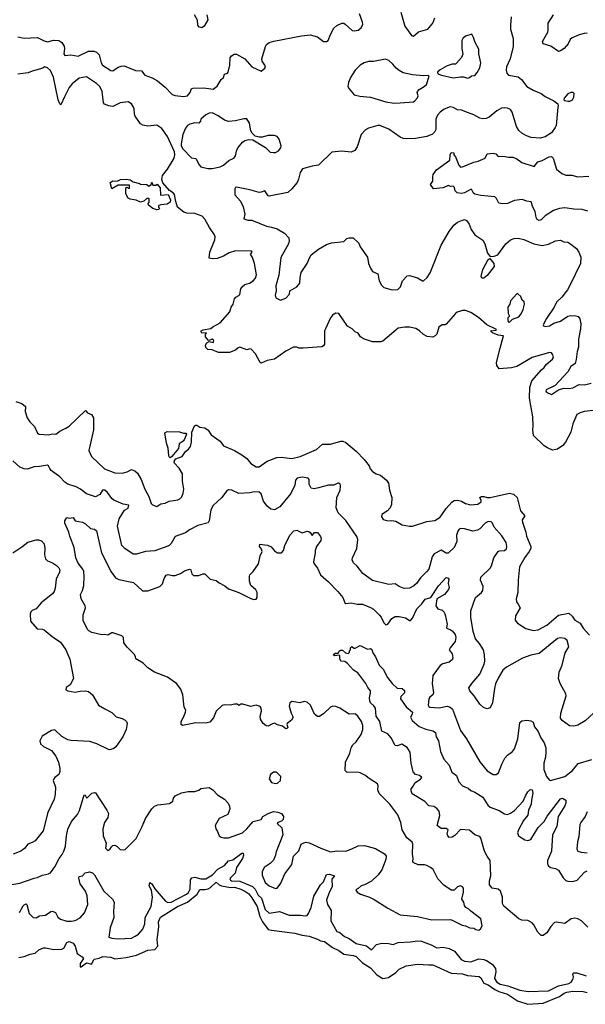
# Model space of a CAD drawing. Extents: x 2087054 to 2277909, y 548907 to 753496.
# Tile 183 of 256: x 2148092 to 2153627, y 629477 to 639108. Entities that reach past the tile are written whole.
import ezdxf

# ---------------------------------------------------------------- set-up
doc = ezdxf.new("R2010")
doc.units = 0

msp = doc.modelspace()

# ---------------------------------------------------------------- linework, layer by layer
at = {"layer": '0CON20XD'}
for points in [[(2148075, 638939.1), (2148135, 638927.8), (2148265.5, 638935.5), (2148331.3, 638901.3), (2148365, 638892.5), (2148423.1, 638906.9), (2148475, 638905.6), (2148505.5, 638885.5), (2148528.3, 638848.3), (2148532.3, 638825), (2148523.3, 638775), (2148535, 638759.2), (2148593.6, 638763.6), (2148665, 638752.2), (2148765, 638800), (2148820.2, 638800.2), (2148845, 638790.6), (2148870.6, 638765), (2148890.6, 638685), (2148902.2, 638662.2), (2148985, 638612), (2149005, 638608), (2149055, 638642.5), (2149085, 638654), (2149115, 638656), (2149225, 638610), (2149285, 638606.7), (2149317.5, 638565), (2149388.5, 638538.5), (2149439.3, 638509.3), (2149515, 638449.4), (2149585, 638378.2), (2149615, 638365.5), (2149695, 638355.6), (2149733.3, 638365), (2149760, 638395), (2149773.3, 638435), (2149785, 638440), (2149895, 638441.1), (2149985, 638428.6), (2150025, 638458), (2150065, 638524), (2150086.7, 638543.3), (2150095.7, 638574.3), (2150124.4, 638585.6), (2150132.5, 638595), (2150150, 638665), (2150150.8, 638735), (2150165, 638756.2), (2150189.5, 638770.5), (2150215, 638771.2), (2150293.8, 638725), (2150365, 638648), (2150456.1, 638603.9), (2150492.5, 638635), (2150496.2, 638645), (2150491.2, 638665), (2150465, 638702.5), (2150462.5, 638725), (2150497.1, 638845), (2150508.8, 638865), (2150533.3, 638885), (2150579.5, 638899.5), (2150849.7, 638950.3), (2150935, 638959.4), (2151005, 638939.2), (2151065, 638896), (2151095, 638893.8), (2151110, 638905), (2151131.9, 638965), (2151165, 639025.8), (2151195, 639052.5), (2151245, 639073.5), (2151265, 639073.1), (2151276.1, 639066.1), (2151345, 639002), (2151365, 638998), (2151405, 639006.2), (2151432.3, 639027.7), (2151450, 639065), (2151448, 639085), (2151416.9, 639165)], [(2149923, 639157), (2149933, 639107), (2149898, 639045), (2149875, 639028), (2149850, 639035), (2149836.7, 639055), (2149831.2, 639105), (2149804.5, 639154.5)], [(2152902.5, 639135), (2152893.1, 639055), (2152895.7, 639015), (2152922.2, 638925), (2152921.8, 638845), (2152890, 638725), (2152855, 638647.5), (2152851.2, 638615), (2152860, 638585), (2152876.2, 638566.2), (2152968.3, 638548.3), (2153001.7, 638521.7), (2153055.7, 638455.7), (2153115, 638418), (2153195, 638387.5), (2153235, 638358), (2153320, 638315), (2153357.5, 638285), (2153362.5, 638265), (2153357, 638253), (2153340, 638075), (2153333.1, 638055), (2153295, 638002.9), (2153235, 637963.3), (2153185, 637948.9), (2153096.6, 637956.6), (2153051.1, 637971.1), (2153005, 637997.5), (2152974.6, 638024.6), (2152954.2, 638065), (2152912, 638205), (2152895, 638230), (2152865, 638244.3), (2152835, 638247.3), (2152805, 638241.9), (2152762.4, 638217.6), (2152685, 638155.7), (2152655, 638141.9), (2152625, 638137.1), (2152595, 638144.4), (2152535, 638178.6), (2152475, 638201.9), (2152415, 638222.5), (2152375, 638227.5), (2152335, 638248.6), (2152305, 638255.6), (2152245, 638234.3), (2152205, 638204.3), (2152180.6, 638175), (2152165.6, 638135), (2152163.1, 638035), (2152152.1, 638007.9), (2152132.7, 637987.3), (2152075, 637964.2), (2151965, 637947.5), (2151875, 637942), (2151845, 637946), (2151815, 637960), (2151705, 638037.5), (2151615, 638072.9), (2151595, 638072.5), (2151504.2, 638045.8), (2151475, 638030), (2151433.8, 637985), (2151393.9, 637866.1), (2151370.7, 637829.3), (2151335, 637811.2), (2151245, 637822), (2151145, 637812.5), (2151015, 637686.7), (2150955, 637676.2), (2150860.8, 637649.2), (2150837.9, 637612.1), (2150821.3, 637548.7), (2150805.8, 637515), (2150756.4, 637453.6), (2150715, 637418), (2150535, 637381.2), (2150523.3, 637385), (2150490, 637435), (2150455, 637420), (2150435, 637419.2), (2150345, 637442.9), (2150215, 637468.8), (2150205, 637466.7), (2150196.7, 637455), (2150197.5, 637395), (2150253.6, 637333.6), (2150278.5, 637278.5), (2150294.3, 637205), (2150285, 637160), (2150325, 637148.6), (2150365, 637147.5), (2150507.6, 637087.6), (2150555, 637080.4), (2150612.4, 637062.4), (2150685, 637020), (2150725.6, 636975), (2150727.8, 636945), (2150721.4, 636915), (2150647, 636783), (2150629.3, 636610.7), (2150599.2, 636505), (2150603.3, 636455), (2150591.2, 636415), (2150599.3, 636389.3), (2150645, 636363.8), (2150697, 636383), (2150732.5, 636425), (2150736.7, 636455), (2150804.2, 636495.8), (2150835, 636530), (2150836, 636585), (2150846.2, 636635), (2150906.4, 636723.6), (2150930, 636785), (2150945, 636807.1), (2151014.7, 636865.3), (2151095, 636909.4), (2151144.5, 636925.5), (2151262.5, 636937.5), (2151292.7, 636967.3), (2151315, 636976.2), (2151355, 636973.3), (2151412.3, 636922.3), (2151423.8, 636885), (2151495.5, 636785.5), (2151506.1, 636723.9), (2151525, 636676.7), (2151545, 636646.7), (2151595, 636622.5), (2151608.8, 636555), (2151632.4, 636512.4), (2151655, 636490), (2151736.6, 636466.6), (2151791.9, 636468.1), (2151820, 636495), (2151836.4, 636553.6), (2151885, 636602.5), (2151905, 636607.5), (2151985, 636583.3), (2152034.1, 636554.1), (2152045, 636553.8), (2152078.8, 636585), (2152108.7, 636631.3), (2152217, 636903), (2152295, 637036.7), (2152340, 637100), (2152375, 637127.5), (2152425, 637148.6), (2152445, 637152.5), (2152463.2, 637143.2), (2152488.9, 637108.9), (2152509.1, 637055), (2152544.4, 637005), (2152625, 636952.5), (2152643.3, 636915), (2152668.6, 636825), (2152695, 636792.5), (2152733.9, 636793.9), (2152770.3, 636809.7), (2152849.2, 636915), (2152895.6, 636954.4), (2152930.3, 636969.7), (2152968.3, 636971.7), (2153025, 636959.2), (2153122.5, 636915), (2153205, 636900.8), (2153265, 636912.9), (2153335, 636943.8), (2153385, 636953.3), (2153416.1, 636936.1), (2153455, 636931.2), (2153472.3, 636922.3), (2153539.5, 636869.5), (2153563.8, 636835), (2153584, 636785), (2153577.9, 636722.1), (2153479.2, 636515), (2153450.8, 636465), (2153395.7, 636395), (2153343.4, 636346.6), (2153321.8, 636295), (2153246.9, 636185), (2153214.2, 636125), (2153216.7, 636115), (2153235, 636105.8), (2153275, 636113.3), (2153319.5, 636140.5), (2153385, 636158.9), (2153455, 636208.9), (2153485, 636215.5), (2153532.9, 636212.9), (2153556.2, 636205), (2153573.2, 636183.2), (2153582.4, 636132.4), (2153581.1, 636085), (2153561.2, 635985), (2153560.9, 635905), (2153546, 635864), (2153538.6, 635785), (2153528, 635745), (2153485, 635715.8), (2153456.9, 635665), (2153330.9, 635529.1), (2153245, 635487.1), (2153241.4, 635475), (2153246, 635465), (2153295, 635442.7), (2153365, 635487.8), (2153415, 635504.5), (2153468.3, 635501.7), (2153505, 635508.5), (2153565, 635541.1), (2153617.7, 635537.7), (2153685, 635551.9)], [(2151823.2, 639183.2), (2151862.2, 639045), (2151925, 638953.3), (2151945, 638947.5), (2151995, 638988.8), (2152085, 639016.2), (2152134.2, 639075), (2152153, 639127)], [(2153458.5, 638871.5), (2153421.2, 638825), (2153385, 638802.5), (2153365, 638797.5), (2153290.7, 638850.7), (2153215, 638871.2), (2153206.7, 638895), (2153259.2, 638985), (2153264, 639005), (2153261.9, 639075), (2153315, 639155.8)], [(2152475, 638536), (2152495, 638543.8), (2152512.3, 638557.7), (2152545, 638563.3), (2152569.1, 638590.9), (2152595, 638637.5), (2152603.8, 638685), (2152583.3, 638775), (2152585, 638820), (2152547.5, 638885), (2152533.8, 638935), (2152515, 638966.7), (2152455, 638948.8), (2152426.7, 638925), (2152420, 638905), (2152420, 638825), (2152428.3, 638771.7), (2152415, 638737.5), (2152366.4, 638683.6), (2152355, 638673.3), (2152325, 638673.8), (2152274.1, 638655.9), (2152205, 638617.5), (2152180, 638595), (2152185, 638580), (2152220, 638565), (2152335, 638539.2), (2152405, 638549.2), (2152435, 638549.2), (2152475, 638536)], [(2153645, 638977.5), (2153615, 638974.4), (2153565, 638960.5), (2153499.3, 638930.7), (2153478.6, 638915), (2153458.5, 638871.5)], [(2153704.1, 635284.1), (2153614.3, 635275.7), (2153575, 635263.8), (2153542.5, 635245), (2153504, 635155), (2153485.8, 635074.2), (2153432.7, 634977.3), (2153405.7, 634944.3), (2153355, 634908), (2153305, 634898.8), (2153255, 634922), (2153225, 634940), (2153120.7, 635040.7), (2153111.5, 635095), (2153116.7, 635135), (2153114.4, 635225), (2153079.4, 635405), (2153083.3, 635515), (2153103.1, 635575), (2153196.8, 635683.2), (2153225, 635706.7), (2153245, 635736.7), (2153305, 635786.2), (2153315.8, 635805), (2153309.7, 635829.7), (2153295, 635850), (2153275, 635853.3), (2153105, 635804.2), (2152955, 635715.8), (2152905, 635704.2), (2152785, 635692.5), (2152760, 635725), (2152758.8, 635755), (2152793.8, 635895), (2152827.5, 636017.5), (2152775, 636023.3), (2152720, 636045), (2152700, 636065), (2152755, 636070), (2152758.3, 636078.3), (2152663.9, 636123.9), (2152582.5, 636195), (2152507.5, 636245), (2152453.6, 636263.6), (2152425, 636263.3), (2152374.1, 636245.9), (2152355, 636233.3), (2152265, 636130), (2152255, 636123.3), (2152225, 636123.3), (2152195, 636100), (2152175, 636032.5), (2152157.5, 636015), (2152135, 636004.2), (2152080.9, 636010.9), (2152045, 636030), (2152005.8, 636065.8), (2151967.9, 636087.9), (2151905, 636100.8), (2151862.3, 636102.3), (2151795, 636090), (2151645, 635963.8), (2151625, 635958.8), (2151545, 635957.5), (2151455, 635988), (2151426.2, 636005), (2151405, 636042.5), (2151375, 636056.2), (2151345, 636083.3), (2151300.5, 636110.5), (2151213.9, 636233.9), (2151185, 636238.8), (2151153, 636217), (2151135, 636193.3), (2151084, 636085), (2151075.8, 636064.2), (2151074.3, 635935), (2151065, 635918), (2151050.3, 635909.7), (2150865, 635896), (2150825, 635896.7), (2150805, 635906.2), (2150770, 635905), (2150696.7, 635865), (2150585, 635786.7), (2150515, 635773.8), (2150455, 635750), (2150444, 635755), (2150399.1, 635839.1), (2150356.7, 635885), (2150345, 635888.8), (2150315, 635880), (2150245, 635904.2), (2150230.3, 635899.7), (2150203.8, 635875), (2150145, 635852.2), (2150036.4, 635853.6), (2149975, 635880), (2149933, 635883), (2149912.7, 635902.7), (2149911.2, 635925), (2149925, 635947.5), (2149945, 635960), (2149985, 635950), (2149991.7, 635971.7), (2149975, 635982.5), (2149945, 635970), (2149935, 635972.5), (2149911.4, 636005), (2149911.7, 636028.3), (2149920, 636045), (2149875, 636042.5), (2149866.7, 636055), (2149868.8, 636065), (2149887.5, 636075), (2149962.5, 636087.5), (2149982.5, 636105), (2150055.6, 636144.4), (2150148.3, 636251.7), (2150162.5, 636295), (2150180, 636325), (2150195, 636377.5), (2150206.7, 636395), (2150235, 636409.2), (2150245, 636421.2), (2150257.6, 636475), (2150268.8, 636495), (2150295, 636517.3), (2150339.8, 636530.2), (2150376.2, 636555), (2150401.2, 636578.8), (2150408, 636612), (2150388.9, 636725), (2150370.8, 636780.8), (2150350, 636815), (2150367.5, 636835), (2150360, 636845), (2150205, 636846.9), (2150143.4, 636826.6), (2150086.4, 636796.4), (2150025, 636771.4), (2149977.7, 636767.7), (2149947.5, 636775), (2149954.4, 636835.6), (2150001.2, 636955), (2150006, 636985), (2150000, 637005), (2149948.8, 637075), (2149905, 637157.5), (2149877.5, 637185), (2149805, 637211.2), (2149727, 637217), (2149700, 637225), (2149637.5, 637275), (2149619.4, 637329.4), (2149606.9, 637396.9), (2149595, 637414.2), (2149558.1, 637438.1), (2149493, 637513), (2149484, 637545), (2149491.1, 637585), (2149538, 637645), (2149602.5, 637755), (2149609.2, 637785), (2149605.7, 637815.7), (2149539.2, 637965), (2149483.8, 638045), (2149435, 638076), (2149345, 638066), (2149295.9, 638075.9), (2149275, 638090), (2149222.9, 638165), (2149215.8, 638185), (2149213.1, 638235), (2149205, 638253.8), (2149185.5, 638285.5), (2149155, 638306.2), (2149075, 638296), (2149005, 638260.5), (2148965, 638265.4), (2148920.7, 638280.7), (2148912.9, 638295), (2148899.4, 638405), (2148875.4, 638455.4), (2148845, 638485.7), (2148745, 638549.4), (2148675, 638537.5), (2148605, 638482), (2148578.1, 638445), (2148529.4, 638355), (2148495, 638276.7), (2148485, 638283.8), (2148467.9, 638325), (2148422.9, 638545), (2148395, 638610), (2148365, 638638.8), (2148335, 638646.2), (2148317.5, 638635), (2148215, 638605.7), (2148175, 638587.1), (2148075.7, 638574.3)], [(2151755, 638291.4), (2151815, 638293.8), (2151945, 638306.2), (2151960, 638315), (2151983.8, 638345), (2151991.2, 638365), (2151981.2, 638395), (2151985, 638407.5), (2152000, 638425), (2152051.2, 638455), (2152073.3, 638475), (2152100, 638555), (2152085, 638562.5), (2152045, 638558.8), (2151935, 638567.5), (2151845, 638590), (2151805, 638610), (2151774.5, 638634.5), (2151744.4, 638674.4), (2151705, 638708.8), (2151672.3, 638722.3), (2151555, 638698.6), (2151505, 638699.2), (2151464.4, 638685.6), (2151425, 638662), (2151374.2, 638615), (2151327.7, 638542.3), (2151308, 638495), (2151304, 638455), (2151315, 638433.3), (2151365, 638372.5), (2151420.5, 638360.5), (2151525, 638352), (2151674.4, 638304.4), (2151755, 638291.4)], [(2153455, 638310), (2153475, 638312.9), (2153500, 638325), (2153515, 638350), (2153517.5, 638385), (2153507, 638397), (2153485, 638396.7), (2153455, 638382.5), (2153418.3, 638341.7), (2153417.5, 638325), (2153425, 638317.5), (2153455, 638310)], [(2149934.1, 637654.1), (2149975, 637654.3), (2150055, 637669.4), (2150086, 637685), (2150140.2, 637729.8), (2150188, 637755), (2150203.2, 637776.8), (2150218.6, 637835), (2150230.9, 637859.1), (2150271.1, 637908.9), (2150295, 637926), (2150335, 637936.7), (2150375, 637933.3), (2150498.5, 637858.5), (2150543.1, 637813.1), (2150575, 637808), (2150595, 637810), (2150625, 637824), (2150647.5, 637855), (2150650.8, 637875), (2150630.7, 637940.7), (2150612.5, 637965), (2150585, 637976.7), (2150523.9, 637976.1), (2150465, 637960), (2150435, 637960), (2150395, 637970), (2150367, 637997), (2150355, 638020), (2150342.5, 638095), (2150315, 638137.5), (2150285, 638140), (2150205, 638120), (2150135, 638113.8), (2150095, 638126.2), (2150035, 638168.8), (2149975, 638195.8), (2149945.9, 638194.1), (2149915, 638176.7), (2149866.2, 638133.8), (2149860, 638115), (2149845, 638097.5), (2149805, 638100), (2149756.7, 638086.7), (2149735, 638073.3), (2149715, 638047.5), (2149690, 637985), (2149673.3, 637895), (2149673.3, 637875), (2149687.5, 637845), (2149775, 637756), (2149815, 637751.2), (2149847.9, 637687.9), (2149865, 637668.8), (2149934.1, 637654.1)], [(2153650, 637235), (2153595, 637250.5), (2153515, 637253.6), (2153425, 637268.9), (2153375, 637262.2), (2153315, 637242.9), (2153235, 637190.8), (2153195, 637151.1), (2153175, 637145.7), (2153155.5, 637155.5), (2153145, 637173.8), (2153137, 637233), (2153114.2, 637275), (2153096.4, 637326.4), (2153055, 637332), (2153008.3, 637348.3), (2152935, 637340), (2152865, 637311.2), (2152814.1, 637305.9), (2152781.2, 637315), (2152758.8, 637358.8), (2152742.5, 637375), (2152605, 637388.8), (2152545, 637402), (2152532.1, 637412.1), (2152517.5, 637445), (2152509.3, 637449.3), (2152445, 637415.7), (2152415, 637407.5), (2152372.5, 637415), (2152352.5, 637435), (2152347, 637467), (2152335, 637480), (2152308.3, 637478.3), (2152285, 637487.5), (2152235, 637462.5), (2152140, 637455), (2152112.5, 637495), (2152135, 637530), (2152133.3, 637575), (2152138.8, 637595), (2152169.7, 637640.3), (2152300, 637735), (2152303.3, 637785), (2152315, 637810), (2152340, 637805), (2152340, 637785), (2152357, 637767), (2152388.8, 637685), (2152405, 637666.7), (2152425, 637668.8), (2152535, 637713.8), (2152577.1, 637722.9), (2152646.9, 637753.1), (2152665, 637796.7), (2152725, 637804.2), (2152750, 637795), (2152775, 637771.2), (2152825, 637774.4), (2152875, 637764.3), (2152917.5, 637765), (2152956.6, 637746.6), (2153005, 637712.5), (2153125, 637672.5), (2153161.5, 637718.5), (2153205, 637730), (2153272.4, 637767.6), (2153295, 637770), (2153311.9, 637755), (2153345, 637646.2), (2153396.2, 637605), (2153435, 637588.5), (2153495, 637588.2), (2153555, 637571.8), (2153661.7, 637578.3)], [(2149435, 637247.5), (2149395, 637260), (2149353.3, 637295), (2149350.7, 637309.3), (2149360, 637325), (2149360, 637355), (2149355, 637360), (2149335, 637360), (2149307.5, 637332.5), (2149275, 637322.9), (2149232.3, 637342.3), (2149175, 637352.5), (2149155, 637363.8), (2149131.2, 637405), (2149130, 637465), (2149145, 637470), (2149155, 637460), (2149168.3, 637461.7), (2149168.3, 637488.3), (2149055, 637490), (2148995, 637452.5), (2148977.5, 637515), (2149005, 637531.2), (2149045, 637528), (2149080, 637545), (2149135, 637547.5), (2149175, 637542.5), (2149203.3, 637523.3), (2149265, 637507.5), (2149275, 637500), (2149337, 637497), (2149355, 637480), (2149380, 637495), (2149385, 637520), (2149395, 637490), (2149425, 637490), (2149438.3, 637498.3), (2149467.5, 637465), (2149471.7, 637391.7), (2149545, 637400), (2149568, 637345), (2149563.3, 637325), (2149535, 637302.5), (2149475, 637297.5), (2149455, 637290), (2149450, 637285), (2149450, 637275), (2149460, 637265), (2149455, 637252.5), (2149435, 637247.5)], [(2152635, 636580.4), (2152615, 636580.5), (2152608.4, 636595), (2152622.5, 636665), (2152675, 636763.3), (2152691.7, 636771.7), (2152732.5, 636725), (2152736.2, 636695), (2152666.2, 636605), (2152635, 636580.4)], [(2152885, 636150), (2152915, 636180), (2152975, 636203.3), (2152998.3, 636231.7), (2153018, 636275), (2153030, 636325), (2153027, 636347), (2153007.5, 636365), (2152995, 636400), (2152965, 636427.5), (2152955, 636427.5), (2152895, 636360), (2152887.5, 636325), (2152867.5, 636295), (2152872.5, 636235), (2152880, 636215), (2152880, 636205), (2152868.3, 636191.7), (2152867.5, 636175), (2152871.7, 636151.7), (2152885, 636150)], [(2148055, 635373.5), (2148113.5, 635353.5), (2148150, 635325), (2148147.5, 635275), (2148166.7, 635215), (2148193.3, 635175), (2148238.3, 635128.3), (2148267.5, 635065), (2148283, 635053), (2148375, 635046.2), (2148415, 635056), (2148446.1, 635053.9), (2148485, 635082.9), (2148545, 635111.9), (2148576.1, 635133.9), (2148735, 635286.7), (2148755, 635263.8), (2148795, 635247.5), (2148814.3, 635215), (2148815.6, 635095), (2148770, 634895), (2148794, 634835), (2148923.3, 634715), (2149025, 634676.2), (2149095, 634672), (2149145, 634684.2), (2149185, 634708.8), (2149220, 634695), (2149245, 634672.5), (2149281.2, 634611.2), (2149315.8, 634515.8), (2149355.9, 634445.9), (2149380, 634375), (2149393, 634363), (2149435, 634347.5), (2149475, 634371.2), (2149515, 634378), (2149555, 634398.6), (2149638.8, 634411.2), (2149658.8, 634421.2), (2149678.3, 634441.7), (2149692.7, 634477.3), (2149698, 634515), (2149686.2, 634595), (2149686.2, 634665), (2149653, 634723), (2149604.2, 634775), (2149607.1, 634795), (2149621.7, 634811.7), (2149682.7, 634837.3), (2149715, 634886.2), (2149742.7, 634907.3), (2149764, 634935), (2149774.2, 634975), (2149776.7, 635075), (2149804.3, 635135.7), (2149815, 635143.3), (2149825, 635143.3), (2149855, 635123.8), (2149905, 635117.5), (2149935, 635092.5), (2149966.1, 635046.1), (2150052.5, 634985), (2150085, 634940), (2150193.6, 634893.6), (2150265, 634851.2), (2150313.3, 634815), (2150355, 634766.7), (2150405, 634734), (2150435, 634736.2), (2150515, 634790), (2150610, 634825), (2150652.3, 634827.7), (2150755, 634815.6), (2150835.4, 634834.6), (2150995, 634903.3), (2151055, 634956.7), (2151135, 634955.8), (2151235, 634985.5), (2151255.4, 634985.4), (2151285, 634972.9), (2151388, 634885), (2151462.5, 634805), (2151511.2, 634745), (2151520, 634715), (2151545, 634687.5), (2151580, 634665), (2151623.6, 634653.6), (2151680, 634605), (2151702.5, 634575), (2151711.2, 634505), (2151732.5, 634435), (2151730, 634365), (2151717.5, 634335), (2151692.5, 634305), (2151635, 634270), (2151633.3, 634245), (2151648.3, 634218.3), (2151695, 634207.5), (2151735, 634210), (2151774, 634204), (2151835, 634166.2), (2151905, 634154.2), (2151935, 634155.8), (2152075, 634199.1), (2152155, 634209.4), (2152207.4, 634242.6), (2152264, 634326), (2152320.9, 634389.1), (2152345, 634404.2), (2152375, 634408), (2152415, 634398), (2152455, 634375.8), (2152504.5, 634364.5), (2152575, 634370.6), (2152607, 634393), (2152608.8, 634405), (2152593.3, 634435), (2152612.5, 634445), (2152632.5, 634445), (2152665, 634433.1), (2152695, 634433.3), (2152885, 634478), (2152925, 634466.2), (2152961.2, 634435), (2152992.5, 634305), (2153033.3, 634255), (2153008, 634215), (2153010.8, 634195), (2153046, 634095), (2153050, 634055), (2153093.3, 633955), (2153093.3, 633935), (2153076.7, 633905), (2153035, 633846.7), (2152982, 633755), (2152968, 633625), (2152966.2, 633505), (2152950, 633445), (2152952.5, 633415), (2152970.8, 633390.8), (2152988, 633355), (2152944.1, 633275.9), (2152941.2, 633235), (2152963.3, 633205), (2153045, 633153.3), (2153115, 633134.3), (2153165, 633140.6), (2153250.8, 633185), (2153365, 633283.1), (2153465, 633301.9), (2153497.8, 633275), (2153525, 633234.2), (2153575.5, 633205.5), (2153607, 633157), (2153667, 633087)], [(2149565, 634824.3), (2149555, 634831.2), (2149550.6, 634845), (2149546.4, 634916.4), (2149528.6, 634965), (2149511.7, 635068.3), (2149535, 635079.2), (2149655, 635078.1), (2149695, 635063.3), (2149717.5, 635065), (2149723, 635053), (2149705, 635003.8), (2149692, 634985), (2149651.9, 634958.1), (2149645, 634914), (2149582, 634835), (2149565, 634824.3)], [(2153705.6, 632324.4), (2153625, 632250), (2153555, 632208), (2153515, 632198), (2153472.3, 632202.3), (2153398.8, 632255), (2153383.8, 632276.2), (2153386, 632325), (2153438.6, 632495), (2153435.4, 632515.4), (2153381.4, 632615), (2153364.4, 632665), (2153371.8, 632725), (2153400.8, 632795), (2153429.1, 632915), (2153464.3, 632975), (2153449.4, 633035), (2153426.6, 633056.6), (2153385, 633060.9), (2153354, 633055), (2153175, 632908), (2153095, 632893.3), (2153012.9, 632862.9), (2152856.2, 632775), (2152821.2, 632745), (2152772.5, 632667.5), (2152748.6, 632611.4), (2152738.1, 632565), (2152718.8, 632425), (2152695, 632377.5), (2152665, 632366.7), (2152629.3, 632379.3), (2152595, 632413.3), (2152538.8, 632495), (2152496.2, 632545), (2152487.5, 632572.5), (2152516.2, 632615), (2152594.4, 632705.6), (2152637.1, 632805), (2152644.3, 632835), (2152641.4, 632895), (2152629.4, 632945), (2152592.2, 633005), (2152553.2, 633053.2), (2152529.2, 633125), (2152505.4, 633265.4), (2152506.4, 633325), (2152552.3, 633455), (2152611.4, 633505), (2152622.9, 633525), (2152628.6, 633565), (2152602.2, 633625), (2152605.5, 633655), (2152695, 633743.8), (2152707.8, 633765), (2152731.8, 633845), (2152774.7, 633905.3), (2152788.3, 633911.7), (2152837.5, 633915), (2152855, 633934.2), (2152859.5, 633955), (2152850.8, 633995), (2152809.1, 634059.1), (2152734, 634145), (2152717.5, 634185), (2152705, 634196.7), (2152675, 634198.6), (2152647.5, 634185), (2152595, 634129.2), (2152572.5, 634115), (2152525, 634105.7), (2152445, 634129.6), (2152409.4, 634130.6), (2152393.8, 634125), (2152379.2, 634105), (2152366.1, 634066.1), (2152370, 634005), (2152344.4, 633945), (2152285, 633890.8), (2152265, 633890.8), (2152215, 633920.6), (2152148.1, 633885), (2152128.5, 633855), (2152094.5, 633735), (2152073.9, 633706.1), (2152015, 633648.6), (2151975.6, 633595), (2151948.7, 633571.3), (2151905, 633548.9), (2151855, 633544.4), (2151803.7, 633563.7), (2151765, 633590), (2151705, 633584.2), (2151543.6, 633623.6), (2151450.2, 633690.2), (2151395, 633762.9), (2151357.5, 633795), (2151344.2, 633825), (2151347.5, 633845), (2151392.5, 633935), (2151400.5, 634025), (2151391.7, 634051.7), (2151285, 634208.5), (2151209.2, 634285), (2151187.5, 634335), (2151196, 634435), (2151229.2, 634505), (2151232.9, 634545), (2151227.4, 634567.4), (2151215, 634575.8), (2151205, 634574.2), (2151165, 634556.7), (2151115, 634554.4), (2151015, 634527.8), (2150975, 634519.2), (2150945, 634526.7), (2150924.2, 634565), (2150925, 634610), (2150915, 634623.3), (2150855, 634633.6), (2150808.8, 634625), (2150790.6, 634605), (2150785.5, 634555), (2150744.4, 634475), (2150637.2, 634342.8), (2150585, 634314), (2150550.3, 634320.3), (2150515, 634351.2), (2150478.5, 634398.5), (2150455, 634470), (2150436.7, 634486.7), (2150390.9, 634489.1), (2150345, 634480), (2150235.9, 634474.1), (2150167.5, 634505), (2150135, 634509.2), (2150115, 634497.1), (2150069.6, 634435), (2149987.1, 634355), (2149964.3, 634315), (2149946, 634205), (2149935, 634186.7), (2149835, 634159.2), (2149755, 634118.6), (2149715, 634090), (2149615, 634054), (2149574.3, 633985.7), (2149556.2, 633965), (2149541.7, 633958.3), (2149415, 633914.4), (2149325, 633906.5), (2149235, 633880), (2149201.3, 633881.3), (2149121.2, 633935), (2149091.9, 633965), (2149049.1, 634155), (2149065, 634225.8), (2149118.3, 634311.7), (2149155, 634331.2), (2149158.8, 634358.8), (2149105, 634368.1), (2149015, 634408.8), (2148994.5, 634425), (2148953.1, 634485), (2148925, 634505.6), (2148902, 634505), (2148875.4, 634464.6), (2148835, 634441.4), (2148745, 634470), (2148686.7, 634515), (2148645, 634537.5), (2148564.4, 634564.4), (2148533.2, 634583.2), (2148485, 634636), (2148400.3, 634700.3), (2148386.8, 634716.8), (2148375.6, 634745.6), (2148365, 634752.5), (2148285, 634738.2), (2148235, 634735.8), (2148165, 634711.9), (2148135, 634714.4), (2148095, 634731.9), (2148025, 634794.4)], [(2151660.4, 630950.4), (2151677.5, 630925), (2151674.2, 630894.2), (2151635, 630792), (2151600, 630745), (2151535, 630683.3), (2151465, 630646.2), (2151435, 630636.7), (2151405, 630610), (2151390, 630605), (2151382.5, 630595), (2151393.3, 630575), (2151426.7, 630555), (2151514.4, 630524.4), (2151561.2, 630501.2), (2151695, 630417.5), (2151815, 630354), (2151985, 630335.6), (2152125, 630302.9), (2152305, 630306.2), (2152325, 630302), (2152421.2, 630251.2), (2152455.7, 630245.7), (2152496, 630226), (2152535, 630222.5), (2152555, 630207.5), (2152585, 630202.5), (2152602.5, 630215), (2152617.5, 630245), (2152603.3, 630315), (2152505, 630388.8), (2152488, 630408), (2152456.7, 630425), (2152443.3, 630445), (2152436.7, 630475), (2152417.5, 630505), (2152433.8, 630575), (2152433.3, 630615), (2152425, 630627.5), (2152405, 630636.7), (2152377.5, 630625), (2152345, 630592.5), (2152315, 630594), (2152243.6, 630643.6), (2152183.3, 630705), (2152136.7, 630795), (2152112.5, 630815), (2152075, 630836.7), (2152053, 630843), (2151991.7, 630841.7), (2151942.5, 630865), (2151937.5, 630875), (2151942.5, 630905), (2151936.7, 630945), (2151940, 631045), (2151933.6, 631063.6), (2151881.2, 631105), (2151836, 631185), (2151822.5, 631255), (2151790.9, 631330.9), (2151713.3, 631435), (2151610.3, 631540.3), (2151598, 631575), (2151601.2, 631615), (2151593.6, 631633.6), (2151521.2, 631681.2), (2151501.2, 631691.2), (2151475.6, 631715.6), (2151425, 631740.8), (2151395, 631747.5), (2151296.4, 631746.4), (2151277.5, 631765), (2151278.8, 631845), (2151324.2, 631935), (2151334.4, 631985), (2151351.4, 632015), (2151385, 632045.8), (2151432.5, 632115), (2151450, 632165), (2151449.4, 632205), (2151435.6, 632245), (2151400, 632295), (2151375, 632317.5), (2151315, 632316), (2151224.2, 632374.2), (2151185, 632391.2), (2151156.4, 632393.6), (2151135, 632383.3), (2151067.3, 632322.7), (2151025, 632293.3), (2151005, 632293.3), (2150976.4, 632316.4), (2150936.2, 632405), (2150905, 632433.3), (2150875, 632438.8), (2150835, 632427.5), (2150755, 632439.4), (2150736.9, 632425), (2150729.5, 632395), (2150747.5, 632325), (2150768, 632285), (2150753.2, 632256.8), (2150710, 632225), (2150707.5, 632215), (2150716.2, 632185), (2150706.1, 632173.9), (2150695, 632172.5), (2150665, 632197.5), (2150615, 632210), (2150586.2, 632226.2), (2150565, 632221.2), (2150525, 632196.7), (2150505, 632201.2), (2150473.8, 632225), (2150450, 632265), (2150446, 632295), (2150457.5, 632345), (2150453.8, 632375), (2150445, 632390), (2150405, 632403.3), (2150355, 632391.2), (2150275, 632413.3), (2150255, 632412.5), (2150235, 632400), (2150221.7, 632411.7), (2150195, 632413.3), (2150155, 632402.5), (2150095, 632406.7), (2150075, 632400), (2150015, 632343.3), (2149989.7, 632280.3), (2149953.9, 632236.1), (2149915, 632226.2), (2149815, 632230), (2149684, 632204), (2149674, 632214), (2149671.2, 632245), (2149696.7, 632285), (2149716.2, 632335), (2149717.5, 632355), (2149703.3, 632385), (2149690, 632505), (2149668.3, 632558.3), (2149625.9, 632615.9), (2149538.3, 632678.3), (2149410, 632725), (2149347, 632767), (2149300, 632815), (2149230, 632855), (2149227, 632877), (2149215, 632900), (2149145, 632970), (2149113, 633013), (2149106.7, 633065), (2149090.5, 633080.5), (2149005, 633111.2), (2148995, 633111.2), (2148955, 633088), (2148925, 633094), (2148895, 633091.2), (2148797.5, 633115), (2148769.1, 633129.1), (2148755, 633143.8), (2148715, 633230), (2148714.2, 633285.8), (2148736.7, 633355), (2148732.5, 633375), (2148693.3, 633445), (2148687.5, 633485), (2148707.5, 633525), (2148718.8, 633575), (2148724.4, 633665.6), (2148720.9, 633710.9), (2148709.4, 633735), (2148665, 633792.5), (2148642.2, 633845), (2148626, 633945), (2148582, 634055), (2148573.3, 634095), (2148533.3, 634185), (2148533.6, 634206.4), (2148555, 634240), (2148575, 634233.3), (2148615, 634237.5), (2148636.4, 634206.4), (2148706.2, 634193.8), (2148735, 634178), (2148785, 634130), (2148825, 634123.8), (2148845, 634110), (2148892.9, 633895), (2148988.8, 633708.8), (2149028.8, 633648.8), (2149062.1, 633632.1), (2149205, 633604.2), (2149295, 633521.2), (2149345, 633520.8), (2149465, 633564.2), (2149489.3, 633590.7), (2149505, 633643.3), (2149525, 633675.7), (2149545, 633682.5), (2149585, 633671.2), (2149615, 633672), (2149665, 633692.5), (2149705, 633718.8), (2149755, 633732.5), (2149766.1, 633726.1), (2149778.3, 633688.3), (2149792, 633672), (2149845, 633671.2), (2149885, 633686.7), (2149905, 633686.7), (2149957.5, 633635), (2150015, 633623.8), (2150045, 633601.2), (2150100.5, 633570.5), (2150135, 633540), (2150235, 633506.7), (2150355, 633446.7), (2150385, 633436.7), (2150405, 633440), (2150416.7, 633455), (2150416.1, 633506.1), (2150401.7, 633531.7), (2150352.5, 633575), (2150340, 633615), (2150342, 633665), (2150345, 633676.7), (2150378.3, 633711.7), (2150428.1, 633785), (2150444, 633865), (2150463.8, 633905), (2150458.6, 633928.6), (2150437.5, 633955), (2150441.2, 633978.8), (2150517.6, 633967.6), (2150551.7, 633951.7), (2150585, 633913.3), (2150614.1, 633894.1), (2150655, 633893.3), (2150673.6, 633916.4), (2150686.7, 633965), (2150734.7, 634065.3), (2150775, 634110), (2150803.9, 634113.9), (2150855, 634088), (2150905, 634106.2), (2150921.7, 634101.7), (2150933.9, 634093.9), (2150955, 634062.5), (2150976.4, 634093.6), (2151005, 634091.2), (2151035, 634052.5), (2151041.2, 634035), (2151038, 634015), (2150997.5, 633955), (2150982.7, 633917.3), (2150984.1, 633894.1), (2150968.6, 633805), (2150974.2, 633785), (2151007.5, 633745), (2151035, 633676.7), (2151115, 633610), (2151205, 633513.8), (2151253.3, 633455), (2151272.5, 633405), (2151285, 633397.5), (2151335, 633403.3), (2151395, 633391.2), (2151445, 633392.5), (2151525, 633360), (2151555, 633342), (2151613.1, 633283.1), (2151628.1, 633265), (2151655, 633208), (2151675, 633188.8), (2151695, 633196.2), (2151735, 633252.5), (2151765, 633269.2), (2151805, 633272), (2151866.1, 633256.1), (2151895, 633242.5), (2151905, 633230), (2151915, 633230), (2151935.7, 633254.3), (2151977.1, 633345), (2152027, 633393), (2152059.8, 633440.2), (2152113.9, 633456.1), (2152189.5, 633570.5), (2152265, 633653.3), (2152285, 633646.7), (2152291.2, 633635), (2152286.2, 633595), (2152294, 633555), (2152289.2, 633535), (2152247.5, 633485), (2152175, 633443.8), (2152165.6, 633375), (2152185, 633345.8), (2152225, 633332), (2152245, 633313.8), (2152256.8, 633286.8), (2152274.2, 633195), (2152270, 633160), (2152275, 633152.5), (2152305, 633143.8), (2152325, 633130), (2152353.1, 633095), (2152361.1, 633065), (2152354.2, 633025.8), (2152304.4, 632965.6), (2152296, 632945), (2152324.5, 632905), (2152329.5, 632865), (2152324.6, 632845.4), (2152295, 632825.6), (2152232.7, 632807.3), (2152207, 632793), (2152134.6, 632695), (2152126.9, 632615), (2152142.5, 632525), (2152136, 632505), (2152106.8, 632483.2), (2152095.7, 632465), (2152089.2, 632405), (2152095, 632390), (2152105, 632384.2), (2152196.9, 632376.9), (2152275, 632394.4), (2152304, 632385), (2152328.1, 632365), (2152406.9, 632155), (2152464.4, 632075), (2152595, 631850), (2152665, 631762), (2152725, 631726), (2152755, 631726.2), (2152778.8, 631741.2), (2152808.6, 631825), (2152838.1, 631885), (2152865.7, 631915), (2152915, 631949.4), (2152935, 631975.8), (2152967.1, 632075), (2152984.7, 632235.3), (2153005, 632248.7), (2153055, 632256.3), (2153095, 632251.4), (2153115.8, 632235.8), (2153130, 632190), (2153164.6, 632145), (2153192.5, 632085), (2153225.6, 632035), (2153239.2, 631985), (2153241.4, 631945), (2153237.1, 631895), (2153220.6, 631835), (2153219.4, 631775), (2153246, 631705), (2153275, 631670), (2153285, 631666.2), (2153425, 631707.1), (2153500.8, 631765), (2153557.6, 631832.4), (2153688.8, 631871.2)], [(2148025.3, 633894.7), (2148115, 633952.2), (2148172.2, 633997.8), (2148255, 634022), (2148275, 634022), (2148305, 634010.8), (2148332.7, 633982.7), (2148338.9, 633935), (2148334.5, 633874.5), (2148344.6, 633834.6), (2148365.4, 633815.4), (2148414.6, 633794.6), (2148451.1, 633771.1), (2148476.4, 633746.4), (2148485.7, 633725.7), (2148482.5, 633705), (2148450.4, 633635), (2148441.1, 633548.9), (2148430.5, 633515), (2148415, 633491.1), (2148302.9, 633405), (2148253, 633347), (2148215, 633328.6), (2148200.6, 633315), (2148193.8, 633295), (2148196.9, 633225), (2148265, 633151.1), (2148315, 633148.1), (2148331.3, 633141.3), (2148411.2, 633075), (2148491.1, 633021.1), (2148545, 632946.2), (2148582.6, 632852.6), (2148618.6, 632665), (2148585, 632601.2), (2148548.8, 632575), (2148544.2, 632554.2), (2148565, 632542), (2148635, 632530), (2148685, 632540), (2148735, 632542), (2148765, 632536.2), (2148803.8, 632505), (2148864.2, 632405), (2148927.2, 632367.2), (2148995, 632331.4), (2149035, 632289.2), (2149093.9, 632273.9), (2149126.1, 632256.1), (2149137.5, 632245), (2149143.3, 632225), (2149133.8, 632165), (2149101.2, 632095), (2149033.3, 631995), (2149015, 631980), (2148975, 631968), (2148960.3, 631970.3), (2148845.9, 632025.9), (2148778.3, 632048.3), (2148595, 632058.1), (2148565, 632064.4), (2148505.4, 632095.4), (2148435, 632160.8), (2148405, 632155.6), (2148311.3, 632098.7), (2148290.8, 632055), (2148294.7, 632024.7), (2148325, 631998.9), (2148405, 631960.8), (2148447.5, 631905), (2148470.8, 631845), (2148485.6, 631785), (2148486.6, 631753.4), (2148475.5, 631724.5), (2148438, 631695), (2148425.6, 631684.4), (2148418.6, 631665), (2148442.1, 631602.1), (2148438.8, 631531.2), (2148429.2, 631485), (2148367.1, 631355), (2148322.5, 631175), (2148245, 631076.2), (2148215, 631058.8), (2148172.5, 631045), (2148139.5, 631000.5), (2148105, 630973.8), (2148030, 630945)], [(2153652.2, 630232.2), (2153588.2, 630295), (2153555, 630313.4), (2153525, 630321.1), (2153488, 630315), (2153425, 630268.5), (2153345, 630281.4), (2153325, 630277.5), (2153290.2, 630239.8), (2153250.6, 630175), (2153215, 630149.4), (2153195, 630149.4), (2153163.3, 630183.3), (2153124.2, 630254.2), (2153105, 630275.5), (2153065, 630296.5), (2153005, 630298.9), (2152975, 630312.9), (2152828.2, 630438.2), (2152816.6, 630465), (2152816.2, 630526.2), (2152795.6, 630585), (2152773.7, 630603.7), (2152714.5, 630614.5), (2152688, 630645), (2152688.6, 630685), (2152702.1, 630735), (2152696.5, 630885), (2152665, 630926.9), (2152640, 630975), (2152605, 631102.5), (2152595, 631118.8), (2152546, 631136), (2152495, 631181.2), (2152405, 631187.5), (2152350.5, 631129.5), (2152325, 631113.3), (2152295, 631108.8), (2152281.4, 631125), (2152275.8, 631145), (2152283.3, 631185), (2152265, 631195.6), (2152215, 631197.5), (2152176, 631225), (2152204.3, 631325), (2152195.6, 631365), (2152175, 631394), (2152145, 631412.5), (2152095, 631420), (2152055, 631462), (2151933.8, 631535), (2151922, 631565), (2151923.8, 631585), (2151946.7, 631615), (2151957.5, 631645), (2152015, 631680), (2152026.2, 631695), (2152005, 631714), (2151965, 631726.7), (2151940.8, 631750.8), (2151922.9, 631837.1), (2151914, 631945), (2151885, 631988.8), (2151830.7, 632020.7), (2151785, 632006.7), (2151765, 632007.5), (2151728, 632085), (2151695, 632123.3), (2151635, 632147.5), (2151615.6, 632245), (2151581.4, 632295), (2151574.4, 632374.4), (2151558.2, 632398.2), (2151525.7, 632425), (2151516.9, 632445), (2151513.6, 632475), (2151526.4, 632525), (2151523.8, 632543.8), (2151498.5, 632575), (2151478.9, 632615), (2151399.4, 632719.4), (2151359.2, 632745), (2151301.2, 632811.2), (2151275, 632830), (2151233.3, 632835), (2151223.3, 632855), (2151226.4, 632886.4), (2151215, 632892.5), (2151175, 632887.5), (2151160, 632895), (2151178.3, 632911.7), (2151208.3, 632911.7), (2151220, 632935), (2151235, 632942.5), (2151251.7, 632941.7), (2151280, 632915), (2151305, 632910), (2151318.3, 632921.7), (2151320, 632935), (2151330, 632945), (2151330, 632965), (2151343, 632977), (2151362.5, 632962.5), (2151375, 632962.5), (2151425, 632985.8), (2151495, 632950), (2151525, 632956.7), (2151537, 632947), (2151547.5, 632915), (2151572.9, 632875), (2151608.8, 632795), (2151647.5, 632755), (2151692.5, 632675), (2151735.5, 632615.5), (2151785, 632570), (2151835, 632566), (2151857.4, 632547.4), (2151857.2, 632522.8), (2151821.5, 632488.5), (2151817.5, 632465), (2151875, 632387.1), (2151935.4, 632335.4), (2151933.4, 632316.6), (2151917.5, 632285), (2151931.9, 632255), (2152000, 632195), (2152065, 632170), (2152135, 632152.5), (2152161.4, 632135), (2152168.5, 632095), (2152188.8, 632055), (2152209.2, 631949.2), (2152243.3, 631875), (2152293.1, 631815), (2152319.4, 631749.4), (2152366.4, 631715), (2152389.4, 631655), (2152423.8, 631613.8), (2152447, 631603), (2152481.5, 631591.5), (2152505, 631570), (2152545, 631554), (2152623, 631503), (2152674.2, 631425), (2152695, 631404.3), (2152785, 631372.1), (2152835, 631341.8), (2152865, 631335.4), (2152894.2, 631345.8), (2152935, 631372.9), (2153019.1, 631465), (2153041.9, 631518.1), (2153065, 631554.2), (2153085, 631575.8), (2153095, 631580), (2153105, 631574), (2153112.8, 631542.8), (2153098.8, 631475), (2153097.1, 631435), (2153070.5, 631375), (2153063.5, 631326.5), (2153021.8, 631275), (2152971.5, 631185), (2152963.9, 631156.1), (2152971.9, 631125), (2153035, 631086.5), (2153065, 631080.6), (2153095, 631090), (2153165, 631207.5), (2153222.5, 631265), (2153253.8, 631316.2), (2153385, 631488.8), (2153405, 631493.3), (2153437.5, 631475), (2153436, 631446), (2153425, 631418.8), (2153361.2, 631315), (2153347.1, 631215), (2153304.5, 631135), (2153295.4, 630975), (2153257.2, 630882.8), (2153255.5, 630855), (2153261.9, 630835), (2153285, 630815.6), (2153335, 630804.5), (2153365, 630789.5), (2153411.4, 630715), (2153435, 630690), (2153455, 630681.8), (2153505, 630678.2), (2153547.6, 630692.4), (2153619.9, 630770.1), (2153645, 630782.5)], [(2150595, 631636.2), (2150615, 631641.2), (2150643.3, 631665), (2150646.7, 631705), (2150605, 631747.5), (2150575, 631746.7), (2150547.5, 631725), (2150533.6, 631683.6), (2150556.4, 631646.4), (2150595, 631636.2)], [(2147995.5, 630644.5), (2148095, 630661.8), (2148235, 630711.4), (2148265, 630716.9), (2148315, 630739.2), (2148375, 630752), (2148395, 630763.8), (2148437.4, 630822.6), (2148478.1, 630905), (2148508, 630942), (2148525, 630976), (2148540.8, 631025), (2148550, 631125), (2148565, 631191.2), (2148598.6, 631265), (2148657.4, 631332.6), (2148677.2, 631372.8), (2148723.3, 631525), (2148733, 631523), (2148745, 631497.5), (2148755, 631500), (2148798.2, 631541.8), (2148825, 631549.4), (2148834.5, 631544.5), (2148946.2, 631375), (2148960, 631345), (2148954.1, 631305.9), (2148922, 631255), (2148905.8, 631195), (2148910, 631125), (2148940, 631055), (2148932.5, 631005), (2148955, 630982.5), (2148975, 630992.5), (2148990.7, 631019.3), (2149005, 631030), (2149025, 631032.5), (2149045, 631022.5), (2149075, 630992.5), (2149113, 630987), (2149125, 630992.5), (2149230.7, 631099.3), (2149291.2, 631215), (2149323.8, 631295), (2149385, 631390), (2149410, 631415), (2149445, 631430), (2149559.5, 631440.5), (2149592.5, 631465), (2149597.5, 631495), (2149615, 631517.5), (2149675, 631546.7), (2149739.3, 631559.3), (2149805, 631560), (2149845, 631572.5), (2149865, 631587.5), (2149945, 631596.7), (2149982.5, 631575), (2150027.5, 631525), (2150095, 631483.3), (2150133.3, 631445), (2150146.7, 631415), (2150150, 631385), (2150127.5, 631335), (2150043.3, 631295), (2150006.2, 631225), (2150010, 631195), (2150027.7, 631167.7), (2150043.3, 631125), (2150062.3, 631112.3), (2150090, 631105), (2150135, 631104.2), (2150271.2, 631155), (2150316, 631195), (2150375.9, 631264.1), (2150456.1, 631283.9), (2150472.5, 631315), (2150522.5, 631345), (2150575, 631362), (2150618.3, 631358.3), (2150652.5, 631345), (2150673.3, 631315), (2150668.8, 631285), (2150655, 631268.8), (2150617.5, 631255), (2150612.5, 631245), (2150658, 631205), (2150665.8, 631135), (2150602, 630968), (2150596.2, 630935), (2150575, 630887.5), (2150542.5, 630855), (2150484.3, 630815.7), (2150463.9, 630773.9), (2150465, 630740), (2150495, 630667.5), (2150533.3, 630635), (2150595, 630610), (2150612.5, 630615), (2150647.3, 630662.7), (2150687.7, 630752.3), (2150756.7, 630845), (2150770, 630925), (2150822.3, 630977.7), (2150845, 631042.5), (2150873, 631057), (2150895, 631062.9), (2150925, 631057.5), (2151038, 631005), (2151135, 630969.6), (2151195, 630978.7), (2151285, 630975.4), (2151343.1, 630996.9), (2151405, 631028.9), (2151465, 631032.3), (2151575, 631002.5), (2151660.4, 630950.4)], [(2153645, 631358.8), (2153624, 631315), (2153582.5, 631255), (2153574.3, 631235), (2153564.1, 631114.1), (2153549.2, 631065), (2153543.6, 630993.6), (2153552.5, 630975), (2153585, 630966), (2153645, 630960)], [(2148091.1, 630375), (2148125, 630440), (2148135, 630452), (2148155, 630461.2), (2148163.9, 630453.9), (2148184.2, 630365), (2148225, 630326), (2148255, 630323.8), (2148285, 630341.2), (2148345, 630350.8), (2148396.7, 630385), (2148415, 630389.4), (2148444.2, 630375), (2148465, 630331.2), (2148491.1, 630311.1), (2148555, 630291.1), (2148595, 630289.4), (2148635, 630297.5), (2148685, 630322.9), (2148725, 630372.5), (2148758.5, 630455), (2148753.2, 630536.8), (2148736.7, 630585), (2148683.1, 630655), (2148671.2, 630715), (2148675, 630727.5), (2148706.4, 630733.6), (2148732.5, 630765), (2148775, 630773.8), (2148805, 630764.2), (2148825, 630744.2), (2148915.3, 630585.3), (2148999.4, 630505), (2149018.5, 630475), (2149009.5, 630385), (2149013.8, 630325), (2148978.1, 630225), (2148963.3, 630135), (2148995, 630123.8), (2149055, 630116.2), (2149185, 630124.2), (2149222.5, 630145), (2149255.4, 630164.6), (2149297.3, 630212.7), (2149315.5, 630264.5), (2149321.5, 630325), (2149378, 630435), (2149391.3, 630525), (2149382.5, 630595), (2149358.9, 630635), (2149365, 630668), (2149385, 630655.8), (2149415.5, 630605.5), (2149518.9, 630485), (2149542.2, 630472.2), (2149575, 630476.1), (2149725, 630553.3), (2149745, 630570.6), (2149761.9, 630605), (2149763.7, 630695), (2149775.7, 630714.3), (2149805, 630721.8), (2149865, 630703.3), (2149913.7, 630706.3), (2149978.9, 630745), (2150030.9, 630799.1), (2150095, 630834.6), (2150135, 630880.4), (2150178.8, 630891.2), (2150265, 630954.3), (2150280, 630955), (2150283.1, 630935), (2150271.2, 630905), (2150214.7, 630815), (2150199.3, 630760.7), (2150153.6, 630715), (2150150, 630705), (2150155, 630690.6), (2150165, 630684.2), (2150245, 630683.5), (2150371, 630631), (2150395, 630603.3), (2150425, 630546.1), (2150457.5, 630515), (2150495, 630404.6), (2150535, 630370), (2150634.5, 630384.5), (2150729.8, 630349.8), (2150840.3, 630350.3), (2150885, 630342.5), (2150905, 630346.9), (2150919.5, 630365), (2150943.6, 630425), (2150969.4, 630535), (2151034.7, 630645.3), (2151065.5, 630675), (2151093.4, 630746.6), (2151125, 630750.8), (2151172.5, 630735), (2151145, 630702.5), (2151150, 630625), (2151120.2, 630569.8), (2151095.5, 630495), (2151102.7, 630455), (2151140.8, 630395), (2151137.8, 630295), (2151195, 630190), (2151225, 630181.2), (2151269.5, 630139.5), (2151315, 630121.1), (2151385, 630073.1), (2151485, 630050), (2151535, 630010), (2151585, 630063.8), (2151635, 630074.3), (2151701.9, 630071.9), (2151745, 630062.5), (2151795, 630081.4), (2151915, 630086.9), (2151985, 630098.9), (2152023.7, 630093.7), (2152067.7, 630077.7), (2152119.2, 630059.2), (2152175, 630028.5), (2152235, 630036.7), (2152295, 630023.6), (2152345.9, 629995.9), (2152412.9, 629915), (2152445, 629899.1), (2152506.7, 629893.3), (2152585, 629922.9), (2152635, 629915.3), (2152661.4, 629905), (2152715, 629868.8), (2152746.4, 629826.4), (2152750.3, 629795), (2152738.3, 629728.3), (2152761.5, 629695), (2152795, 629674.7), (2152867.9, 629657.9), (2152985, 629616.7), (2153066.8, 629603.2), (2153265, 629609.6), (2153365, 629659.3), (2153465, 629680), (2153488.2, 629695), (2153505, 629719.2)], [(2148085, 629935.7), (2148135, 629943.8), (2148195, 629967.5), (2148245, 629977.5), (2148281.2, 630008.8), (2148325, 630030), (2148345, 630031.2), (2148425, 630013.8), (2148503.9, 630016.1), (2148525, 630027.5), (2148555, 630082.5), (2148575, 630093.3), (2148616.7, 630075), (2148633.8, 630045), (2148655.9, 629975.9), (2148703, 629943), (2148717.5, 629925), (2148684, 629875), (2148683.8, 629845), (2148693, 629843), (2148745, 629882.5), (2148795, 629871.2), (2148820.3, 629919.7), (2148870.6, 629929.4), (2148904.4, 629945.6), (2148985, 629938.2), (2149025, 629923.8), (2149135, 629935.4), (2149235, 629957.3), (2149345, 630008.2), (2149415, 630011.9), (2149444.6, 630045.4), (2149438.2, 630111.8), (2149453.5, 630235), (2149452.1, 630285), (2149471.2, 630328.8), (2149635, 630434.8), (2149734.1, 630475), (2149827.9, 630555), (2149855, 630600), (2149905, 630599.2), (2149935, 630605.9), (2149959.5, 630620.5), (2150015, 630670.6), (2150045.7, 630645.7), (2150067.1, 630637.1), (2150155, 630620.5), (2150195, 630621.9), (2150255, 630604), (2150296.2, 630585), (2150335, 630557.3), (2150365, 630519.2), (2150415, 630432.7), (2150442.2, 630335), (2150467.3, 630285), (2150525, 630208.2), (2150555, 630202), (2150785, 630173.3), (2150855.6, 630154.4), (2150925.8, 630144.2), (2151005, 630115.8), (2151035, 630098.1), (2151075, 630090.5), (2151154.3, 630034.3), (2151213.9, 630003.9), (2151265, 629968.9), (2151355, 629955.3), (2151384.7, 629944.7), (2151445, 629883.3), (2151525.4, 629835), (2151586.9, 629766.9), (2151645, 629731.2), (2151700, 629740), (2151772.3, 629787.7), (2151805, 629821.4), (2151875, 629854.3), (2151985, 629871.4), (2152095, 629863.6), (2152135, 629863.3), (2152315, 629782.5), (2152425, 629777.1), (2152475, 629759.2), (2152589.1, 629749.1), (2152605, 629735.8), (2152632.7, 629685), (2152675, 629669), (2152741.2, 629621.2), (2152781.3, 629601.3), (2152865, 629575.8), (2152962.4, 629512.4), (2153065, 629477.4), (2153215, 629487.5), (2153375, 629552.5), (2153418.9, 629585), (2153445, 629595.7), (2153505, 629606.8), (2153605, 629603.8), (2153645, 629592.5)], [(2153505, 629719.2), (2153511.2, 629745), (2153503.8, 629775), (2153514.5, 629785.5), (2153545, 629783.8), (2153635, 629755.5)]]:
    msp.add_lwpolyline(points, dxfattribs=at)

doc.saveas('drawing.dxf')
